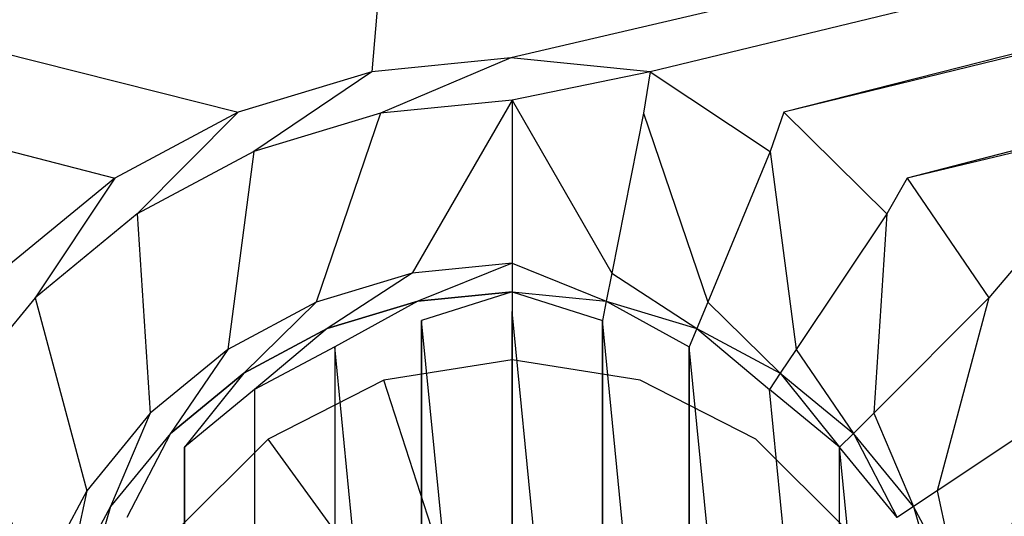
# Model space of a CAD drawing. Extents: x 0 to 1.7, y -0.75 to 0.
# Tile 8 of 15: x 0.8151 to 0.8863, y -0.3571 to -0.3212. Entities that reach past the tile are written whole.
import ezdxf

# ---------------------------------------------------------------- set-up
doc = ezdxf.new("R2010")
doc.units = 0
doc.layers.add('L0_WANNE_0___REPLACEMTFOREMPTYG', color=7, linetype='CONTINUOUS')
doc.layers.add('L2_DRAIN_004_D60___REPLACEMTFOR', color=7, linetype='CONTINUOUS')

msp = doc.modelspace()

# ---------------------------------------------------------------- linework, layer by layer
at = {"layer": 'L0_WANNE_0___REPLACEMTFOREMPTYG', "color": 8}
for points, invisible_edges in [([(0.821973, -0.332653, 0.012229), (0.377193, -0.217192, 0.012189), (0.354371, -0.221457, 0.012189), (0.821973, -0.332653, 0.012229)], 13), ([(0.830882, -0.327891, 0.012229), (0.393078, -0.217192, 0.012189), (0.377193, -0.217192, 0.012189), (0.830882, -0.327891, 0.012229)], 13), ([(0.377193, -0.217192, 0.012189), (0.821973, -0.332653, 0.012229), (0.830882, -0.327891, 0.012229), (0.377193, -0.217192, 0.012189)], 14), ([(0.393078, -0.217192, 0.012189), (0.830882, -0.327891, 0.012229), (0.840548, -0.324959, 0.012229), (0.393078, -0.217192, 0.012189)], 14), ([(0.840548, -0.324959, 0.012229), (0.85, -0.217192, 0.012189), (0.393078, -0.217192, 0.012189), (0.840548, -0.324959, 0.012229)], 13), ([(0.85, -0.217192, 0.012189), (0.840548, -0.324959, 0.012229), (0.850602, -0.323969, 0.012229), (0.85, -0.217192, 0.012189)], 14), ([(0.850602, -0.323969, 0.012229), (1.306922, -0.217192, 0.012189), (0.85, -0.217192, 0.012189), (0.850602, -0.323969, 0.012229)], 13), ([(1.306922, -0.217192, 0.012189), (0.850602, -0.323969, 0.012229), (0.860655, -0.324959, 0.012229), (1.306922, -0.217192, 0.012189)], 14), ([(0.870321, -0.327891, 0.012229), (1.306922, -0.217192, 0.012189), (0.860655, -0.324959, 0.012229), (0.870321, -0.327891, 0.012229)], 13), ([(1.306922, -0.217192, 0.012189), (0.870321, -0.327891, 0.012229), (1.322807, -0.217192, 0.012189), (1.306922, -0.217192, 0.012189)], 14), ([(0.87923, -0.332653, 0.012229), (1.322807, -0.217192, 0.012189), (0.870321, -0.327891, 0.012229), (0.87923, -0.332653, 0.012229)], 13), ([(1.322807, -0.217192, 0.012189), (0.87923, -0.332653, 0.012229), (1.345629, -0.221457, 0.012189), (1.322807, -0.217192, 0.012189)], 14), ([(0.354371, -0.221457, 0.012189), (0.814164, -0.339062, 0.012229), (0.821973, -0.332653, 0.012229), (0.354371, -0.221457, 0.012189)], 14), ([(0.887039, -0.339062, 0.012229), (1.345629, -0.221457, 0.012189), (0.87923, -0.332653, 0.012229), (0.887039, -0.339062, 0.012229)], 13), ([(0.841172, -0.32796, 0.012189), (0.850602, -0.323969, 0.012229), (0.840548, -0.324959, 0.012229), (0.841172, -0.32796, 0.012189)], 13), ([(0.850602, -0.323969, 0.012229), (0.841172, -0.32796, 0.012189), (0.850682, -0.327023, 0.012189), (0.850602, -0.323969, 0.012229)], 14), ([(0.850682, -0.327023, 0.012189), (0.860655, -0.324959, 0.012229), (0.850602, -0.323969, 0.012229), (0.850682, -0.327023, 0.012189)], 13), ([(0.832028, -0.330734, 0.012189), (0.840548, -0.324959, 0.012229), (0.830882, -0.327891, 0.012229), (0.832028, -0.330734, 0.012189)], 13), ([(0.840548, -0.324959, 0.012229), (0.832028, -0.330734, 0.012189), (0.841172, -0.32796, 0.012189), (0.840548, -0.324959, 0.012229)], 14), ([(0.860655, -0.324959, 0.012229), (0.850682, -0.327023, 0.012189), (0.860191, -0.32796, 0.012189), (0.860655, -0.324959, 0.012229)], 14), ([(0.869335, -0.330734, 0.012189), (0.860655, -0.324959, 0.012229), (0.860191, -0.32796, 0.012189), (0.869335, -0.330734, 0.012189)], 13), ([(0.860655, -0.324959, 0.012229), (0.869335, -0.330734, 0.012189), (0.870321, -0.327891, 0.012229), (0.860655, -0.324959, 0.012229)], 14), ([(0.84347, -0.339511, 0.012189), (0.850682, -0.327023, 0.012189), (0.841172, -0.32796, 0.012189), (0.84347, -0.339511, 0.012189)], 13), ([(0.850682, -0.327023, 0.012189), (0.84347, -0.339511, 0.012189), (0.850682, -0.338801, 0.012189), (0.850682, -0.327023, 0.012189)], 14), ([(0.857893, -0.339511, 0.012189), (0.850682, -0.327023, 0.012189), (0.850682, -0.338801, 0.012189), (0.857893, -0.339511, 0.012189)], 13), ([(0.850682, -0.327023, 0.012189), (0.857893, -0.339511, 0.012189), (0.860191, -0.32796, 0.012189), (0.850682, -0.327023, 0.012189)], 14), ([(0.823601, -0.335238, 0.012189), (0.830882, -0.327891, 0.012229), (0.821973, -0.332653, 0.012229), (0.823601, -0.335238, 0.012189)], 13), ([(0.830882, -0.327891, 0.012229), (0.823601, -0.335238, 0.012189), (0.832028, -0.330734, 0.012189), (0.830882, -0.327891, 0.012229)], 14), ([(0.836535, -0.341615, 0.012189), (0.841172, -0.32796, 0.012189), (0.832028, -0.330734, 0.012189), (0.836535, -0.341615, 0.012189)], 13), ([(0.841172, -0.32796, 0.012189), (0.836535, -0.341615, 0.012189), (0.84347, -0.339511, 0.012189), (0.841172, -0.32796, 0.012189)], 14), ([(0.864828, -0.341615, 0.012189), (0.860191, -0.32796, 0.012189), (0.857893, -0.339511, 0.012189), (0.864828, -0.341615, 0.012189)], 13), ([(0.860191, -0.32796, 0.012189), (0.864828, -0.341615, 0.012189), (0.869335, -0.330734, 0.012189), (0.860191, -0.32796, 0.012189)], 14), ([(0.877762, -0.335238, 0.012189), (0.870321, -0.327891, 0.012229), (0.869335, -0.330734, 0.012189), (0.877762, -0.335238, 0.012189)], 13), ([(0.870321, -0.327891, 0.012229), (0.877762, -0.335238, 0.012189), (0.87923, -0.332653, 0.012229), (0.870321, -0.327891, 0.012229)], 14), ([(0.830144, -0.345031, 0.012189), (0.832028, -0.330734, 0.012189), (0.823601, -0.335238, 0.012189), (0.830144, -0.345031, 0.012189)], 13), ([(0.832028, -0.330734, 0.012189), (0.830144, -0.345031, 0.012189), (0.836535, -0.341615, 0.012189), (0.832028, -0.330734, 0.012189)], 14), ([(0.871219, -0.345031, 0.012189), (0.869335, -0.330734, 0.012189), (0.864828, -0.341615, 0.012189), (0.871219, -0.345031, 0.012189)], 13), ([(0.869335, -0.330734, 0.012189), (0.871219, -0.345031, 0.012189), (0.877762, -0.335238, 0.012189), (0.869335, -0.330734, 0.012189)], 14), ([(0.816214, -0.3413, 0.012189), (0.821973, -0.332653, 0.012229), (0.814164, -0.339062, 0.012229), (0.816214, -0.3413, 0.012189)], 13), ([(0.821973, -0.332653, 0.012229), (0.816214, -0.3413, 0.012189), (0.823601, -0.335238, 0.012189), (0.821973, -0.332653, 0.012229)], 14), ([(0.885149, -0.3413, 0.012189), (0.87923, -0.332653, 0.012229), (0.877762, -0.335238, 0.012189), (0.885149, -0.3413, 0.012189)], 13), ([(0.87923, -0.332653, 0.012229), (0.885149, -0.3413, 0.012189), (0.887039, -0.339062, 0.012229), (0.87923, -0.332653, 0.012229)], 14), ([(0.824542, -0.349628, 0.012189), (0.823601, -0.335238, 0.012189), (0.816214, -0.3413, 0.012189), (0.824542, -0.349628, 0.012189)], 13), ([(0.823601, -0.335238, 0.012189), (0.824542, -0.349628, 0.012189), (0.830144, -0.345031, 0.012189), (0.823601, -0.335238, 0.012189)], 14), ([(0.876821, -0.349628, 0.012189), (0.877762, -0.335238, 0.012189), (0.871219, -0.345031, 0.012189), (0.876821, -0.349628, 0.012189)], 13), ([(0.877762, -0.335238, 0.012189), (0.876821, -0.349628, 0.012189), (0.885149, -0.3413, 0.012189), (0.877762, -0.335238, 0.012189)], 14), ([(0.814164, -0.339062, 0.012229), (0.810152, -0.348687, 0.012189), (0.816214, -0.3413, 0.012189), (0.814164, -0.339062, 0.012229)], 14), ([(0.843872, -0.341536, 0.012189), (0.850682, -0.338801, 0.012189), (0.84347, -0.339511, 0.012189), (0.843872, -0.341536, 0.012189)], 13), ([(0.850682, -0.338801, 0.012189), (0.843872, -0.341536, 0.012189), (0.850682, -0.340865, 0.012189), (0.850682, -0.338801, 0.012189)], 14), ([(0.857491, -0.341536, 0.012189), (0.850682, -0.338801, 0.012189), (0.850682, -0.340865, 0.012189), (0.857491, -0.341536, 0.012189)], 13), ([(0.850682, -0.338801, 0.012189), (0.857491, -0.341536, 0.012189), (0.857893, -0.339511, 0.012189), (0.850682, -0.338801, 0.012189)], 14), ([(0.891211, -0.348687, 0.012189), (0.887039, -0.339062, 0.012229), (0.885149, -0.3413, 0.012189), (0.891211, -0.348687, 0.012189)], 13), ([(0.837325, -0.343522, 0.012189), (0.84347, -0.339511, 0.012189), (0.836535, -0.341615, 0.012189), (0.837325, -0.343522, 0.012189)], 13), ([(0.84347, -0.339511, 0.012189), (0.837325, -0.343522, 0.012189), (0.843872, -0.341536, 0.012189), (0.84347, -0.339511, 0.012189)], 14), ([(0.864038, -0.343522, 0.012189), (0.857893, -0.339511, 0.012189), (0.857491, -0.341536, 0.012189), (0.864038, -0.343522, 0.012189)], 13), ([(0.857893, -0.339511, 0.012189), (0.864038, -0.343522, 0.012189), (0.864828, -0.341615, 0.012189), (0.857893, -0.339511, 0.012189)], 14), ([(0.819945, -0.35523, 0.012189), (0.816214, -0.3413, 0.012189), (0.810152, -0.348687, 0.012189), (0.819945, -0.35523, 0.012189)], 13), ([(0.816214, -0.3413, 0.012189), (0.819945, -0.35523, 0.012189), (0.824542, -0.349628, 0.012189), (0.816214, -0.3413, 0.012189)], 14), ([(0.837868, -0.344833), (0.843872, -0.341536), (0.837325, -0.343522), (0.837868, -0.344833)], 13), ([(0.843872, -0.341536, 0.001434), (0.837325, -0.343522, 0.009321), (0.837325, -0.343522, 0.001434), (0.843872, -0.341536, 0.001434)], 13), ([(0.837325, -0.343522, 0.009321), (0.843872, -0.341536, 0.001434), (0.843872, -0.341536, 0.009321), (0.837325, -0.343522, 0.009321)], 14), ([(0.843872, -0.341536, 0.009321), (0.837325, -0.343522, 0.012189), (0.837325, -0.343522, 0.009321), (0.843872, -0.341536, 0.009321)], 13), ([(0.837325, -0.343522, 0.012189), (0.843872, -0.341536, 0.009321), (0.843872, -0.341536, 0.012189), (0.837325, -0.343522, 0.012189)], 14), ([(0.843872, -0.341536), (0.837325, -0.343522, 0.001434), (0.837325, -0.343522), (0.843872, -0.341536)], 13), ([(0.837325, -0.343522, 0.001434), (0.843872, -0.341536), (0.843872, -0.341536, 0.001434), (0.837325, -0.343522, 0.001434)], 14), ([(0.843872, -0.341536), (0.837868, -0.344833), (0.844149, -0.342927), (0.843872, -0.341536)], 14), ([(0.844149, -0.342927), (0.850682, -0.340865), (0.843872, -0.341536), (0.844149, -0.342927)], 13), ([(0.850682, -0.340865, 0.001434), (0.843872, -0.341536, 0.009321), (0.843872, -0.341536, 0.001434), (0.850682, -0.340865, 0.001434)], 13), ([(0.843872, -0.341536, 0.009321), (0.850682, -0.340865, 0.001434), (0.850682, -0.340865, 0.009321), (0.843872, -0.341536, 0.009321)], 14), ([(0.850682, -0.340865, 0.009321), (0.843872, -0.341536, 0.012189), (0.843872, -0.341536, 0.009321), (0.850682, -0.340865, 0.009321)], 13), ([(0.843872, -0.341536, 0.012189), (0.850682, -0.340865, 0.009321), (0.850682, -0.340865, 0.012189), (0.843872, -0.341536, 0.012189)], 14), ([(0.850682, -0.340865), (0.843872, -0.341536, 0.001434), (0.843872, -0.341536), (0.850682, -0.340865)], 13), ([(0.843872, -0.341536, 0.001434), (0.850682, -0.340865), (0.850682, -0.340865, 0.001434), (0.843872, -0.341536, 0.001434)], 14), ([(0.850682, -0.340865), (0.844149, -0.342927), (0.850682, -0.342284), (0.850682, -0.340865)], 14), ([(0.857214, -0.342927), (0.850682, -0.340865), (0.850682, -0.342284), (0.857214, -0.342927)], 13), ([(0.850682, -0.340865), (0.857214, -0.342927), (0.857491, -0.341536), (0.850682, -0.340865)], 14), ([(0.857491, -0.341536, 0.009321), (0.850682, -0.340865, 0.001434), (0.857491, -0.341536, 0.001434), (0.857491, -0.341536, 0.009321)], 13), ([(0.850682, -0.340865, 0.001434), (0.857491, -0.341536, 0.009321), (0.850682, -0.340865, 0.009321), (0.850682, -0.340865, 0.001434)], 14), ([(0.857491, -0.341536, 0.012189), (0.850682, -0.340865, 0.009321), (0.857491, -0.341536, 0.009321), (0.857491, -0.341536, 0.012189)], 13), ([(0.850682, -0.340865, 0.009321), (0.857491, -0.341536, 0.012189), (0.850682, -0.340865, 0.012189), (0.850682, -0.340865, 0.009321)], 14), ([(0.857491, -0.341536, 0.001434), (0.850682, -0.340865), (0.857491, -0.341536), (0.857491, -0.341536, 0.001434)], 13), ([(0.850682, -0.340865), (0.857491, -0.341536, 0.001434), (0.850682, -0.340865, 0.001434), (0.850682, -0.340865)], 14), ([(0.863495, -0.344833), (0.857491, -0.341536), (0.857214, -0.342927), (0.863495, -0.344833)], 13), ([(0.857491, -0.341536), (0.863495, -0.344833), (0.864038, -0.343522), (0.857491, -0.341536)], 14), ([(0.864038, -0.343522, 0.009321), (0.857491, -0.341536, 0.001434), (0.864038, -0.343522, 0.001434), (0.864038, -0.343522, 0.009321)], 13), ([(0.857491, -0.341536, 0.001434), (0.864038, -0.343522, 0.009321), (0.857491, -0.341536, 0.009321), (0.857491, -0.341536, 0.001434)], 14), ([(0.864038, -0.343522, 0.012189), (0.857491, -0.341536, 0.009321), (0.864038, -0.343522, 0.009321), (0.864038, -0.343522, 0.012189)], 13), ([(0.857491, -0.341536, 0.009321), (0.864038, -0.343522, 0.012189), (0.857491, -0.341536, 0.012189), (0.857491, -0.341536, 0.009321)], 14), ([(0.864038, -0.343522, 0.001434), (0.857491, -0.341536), (0.864038, -0.343522), (0.864038, -0.343522, 0.001434)], 13), ([(0.857491, -0.341536), (0.864038, -0.343522, 0.001434), (0.857491, -0.341536, 0.001434), (0.857491, -0.341536)], 14), ([(0.881418, -0.35523, 0.012189), (0.885149, -0.3413, 0.012189), (0.876821, -0.349628, 0.012189), (0.881418, -0.35523, 0.012189)], 13), ([(0.885149, -0.3413, 0.012189), (0.881418, -0.35523, 0.012189), (0.891211, -0.348687, 0.012189), (0.885149, -0.3413, 0.012189)], 14), ([(0.831291, -0.346747, 0.012189), (0.836535, -0.341615, 0.012189), (0.830144, -0.345031, 0.012189), (0.831291, -0.346747, 0.012189)], 13), ([(0.836535, -0.341615, 0.012189), (0.831291, -0.346747, 0.012189), (0.837325, -0.343522, 0.012189), (0.836535, -0.341615, 0.012189)], 14), ([(0.870072, -0.346747, 0.012189), (0.864828, -0.341615, 0.012189), (0.864038, -0.343522, 0.012189), (0.870072, -0.346747, 0.012189)], 13), ([(0.864828, -0.341615, 0.012189), (0.870072, -0.346747, 0.012189), (0.871219, -0.345031, 0.012189), (0.864828, -0.341615, 0.012189)], 14), ([(0.837868, -0.344833), (0.844149, -0.408608), (0.844149, -0.342927), (0.837868, -0.344833)], 13), ([(0.844149, -0.342927), (0.850682, -0.409251), (0.850682, -0.342284), (0.844149, -0.342927)], 13), ([(0.844149, -0.342927), (0.844149, -0.408608), (0.850682, -0.409251), (0.844149, -0.342927)], 10), ([(0.850682, -0.342284), (0.850682, -0.409251), (0.857214, -0.408608), (0.850682, -0.342284)], 10), ([(0.850682, -0.342284), (0.857214, -0.408608), (0.857214, -0.342927), (0.850682, -0.342284)], 13), ([(0.857214, -0.342927), (0.857214, -0.408608), (0.863495, -0.406703), (0.857214, -0.342927)], 10), ([(0.857214, -0.342927), (0.863495, -0.406703), (0.863495, -0.344833), (0.857214, -0.342927)], 13), ([(0.832079, -0.347927), (0.837325, -0.343522), (0.831291, -0.346747), (0.832079, -0.347927)], 13), ([(0.837325, -0.343522, 0.001434), (0.831291, -0.346747, 0.009321), (0.831291, -0.346747, 0.001434), (0.837325, -0.343522, 0.001434)], 13), ([(0.831291, -0.346747, 0.009321), (0.837325, -0.343522, 0.001434), (0.837325, -0.343522, 0.009321), (0.831291, -0.346747, 0.009321)], 14), ([(0.837325, -0.343522, 0.009321), (0.831291, -0.346747, 0.012189), (0.831291, -0.346747, 0.009321), (0.837325, -0.343522, 0.009321)], 13), ([(0.831291, -0.346747, 0.012189), (0.837325, -0.343522, 0.009321), (0.837325, -0.343522, 0.012189), (0.831291, -0.346747, 0.012189)], 14), ([(0.837325, -0.343522), (0.831291, -0.346747, 0.001434), (0.831291, -0.346747), (0.837325, -0.343522)], 13), ([(0.831291, -0.346747, 0.001434), (0.837325, -0.343522), (0.837325, -0.343522, 0.001434), (0.831291, -0.346747, 0.001434)], 14), ([(0.837325, -0.343522), (0.832079, -0.347927), (0.837868, -0.344833), (0.837325, -0.343522)], 14), ([(0.869284, -0.347927), (0.864038, -0.343522), (0.863495, -0.344833), (0.869284, -0.347927)], 13), ([(0.864038, -0.343522), (0.869284, -0.347927), (0.870072, -0.346747), (0.864038, -0.343522)], 14), ([(0.870072, -0.346747, 0.009321), (0.864038, -0.343522, 0.001434), (0.870072, -0.346747, 0.001434), (0.870072, -0.346747, 0.009321)], 13), ([(0.864038, -0.343522, 0.001434), (0.870072, -0.346747, 0.009321), (0.864038, -0.343522, 0.009321), (0.864038, -0.343522, 0.001434)], 14), ([(0.870072, -0.346747, 0.012189), (0.864038, -0.343522, 0.009321), (0.870072, -0.346747, 0.009321), (0.870072, -0.346747, 0.012189)], 13), ([(0.864038, -0.343522, 0.009321), (0.870072, -0.346747, 0.012189), (0.864038, -0.343522, 0.012189), (0.864038, -0.343522, 0.009321)], 14), ([(0.870072, -0.346747, 0.001434), (0.864038, -0.343522), (0.870072, -0.346747), (0.870072, -0.346747, 0.001434)], 13), ([(0.864038, -0.343522), (0.870072, -0.346747, 0.001434), (0.864038, -0.343522, 0.001434), (0.864038, -0.343522)], 14), ([(0.826002, -0.351088, 0.012189), (0.830144, -0.345031, 0.012189), (0.824542, -0.349628, 0.012189), (0.826002, -0.351088, 0.012189)], 13), ([(0.830144, -0.345031, 0.012189), (0.826002, -0.351088, 0.012189), (0.831291, -0.346747, 0.012189), (0.830144, -0.345031, 0.012189)], 14), ([(0.832079, -0.347927), (0.832079, -0.403608), (0.837868, -0.344833), (0.832079, -0.347927)], 10), ([(0.837868, -0.344833), (0.832079, -0.403608), (0.837868, -0.406703), (0.837868, -0.344833)], 13), ([(0.837868, -0.344833), (0.837868, -0.406703), (0.844149, -0.408608), (0.837868, -0.344833)], 10), ([(0.863495, -0.344833), (0.863495, -0.406703), (0.869284, -0.403608), (0.863495, -0.344833)], 10), ([(0.863495, -0.344833), (0.869284, -0.403608), (0.869284, -0.347927), (0.863495, -0.344833)], 15), ([(0.875361, -0.351088, 0.012189), (0.871219, -0.345031, 0.012189), (0.870072, -0.346747, 0.012189), (0.875361, -0.351088, 0.012189)], 13), ([(0.871219, -0.345031, 0.012189), (0.875361, -0.351088, 0.012189), (0.876821, -0.349628, 0.012189), (0.871219, -0.345031, 0.012189)], 14), ([(0.827005, -0.352091), (0.831291, -0.346747), (0.826002, -0.351088), (0.827005, -0.352091)], 13), ([(0.831291, -0.346747, 0.001434), (0.826002, -0.351088, 0.009321), (0.826002, -0.351088, 0.001434), (0.831291, -0.346747, 0.001434)], 13), ([(0.826002, -0.351088, 0.009321), (0.831291, -0.346747, 0.001434), (0.831291, -0.346747, 0.009321), (0.826002, -0.351088, 0.009321)], 14), ([(0.831291, -0.346747, 0.009321), (0.826002, -0.351088, 0.012189), (0.826002, -0.351088, 0.009321), (0.831291, -0.346747, 0.009321)], 13), ([(0.826002, -0.351088, 0.012189), (0.831291, -0.346747, 0.009321), (0.831291, -0.346747, 0.012189), (0.826002, -0.351088, 0.012189)], 14), ([(0.831291, -0.346747), (0.826002, -0.351088, 0.001434), (0.826002, -0.351088), (0.831291, -0.346747)], 13), ([(0.826002, -0.351088, 0.001434), (0.831291, -0.346747), (0.831291, -0.346747, 0.001434), (0.826002, -0.351088, 0.001434)], 14), ([(0.831291, -0.346747), (0.827005, -0.352091), (0.832079, -0.347927), (0.831291, -0.346747)], 14), ([(0.874358, -0.352091), (0.870072, -0.346747), (0.869284, -0.347927), (0.874358, -0.352091)], 13), ([(0.870072, -0.346747), (0.874358, -0.352091), (0.875361, -0.351088), (0.870072, -0.346747)], 14), ([(0.875361, -0.351088, 0.009321), (0.870072, -0.346747, 0.001434), (0.875361, -0.351088, 0.001434), (0.875361, -0.351088, 0.009321)], 13), ([(0.870072, -0.346747, 0.001434), (0.875361, -0.351088, 0.009321), (0.870072, -0.346747, 0.009321), (0.870072, -0.346747, 0.001434)], 14), ([(0.875361, -0.351088, 0.012189), (0.870072, -0.346747, 0.009321), (0.875361, -0.351088, 0.009321), (0.875361, -0.351088, 0.012189)], 13), ([(0.870072, -0.346747, 0.009321), (0.875361, -0.351088, 0.012189), (0.870072, -0.346747, 0.012189), (0.870072, -0.346747, 0.009321)], 14), ([(0.875361, -0.351088, 0.001434), (0.870072, -0.346747), (0.875361, -0.351088), (0.875361, -0.351088, 0.001434)], 13), ([(0.870072, -0.346747), (0.875361, -0.351088, 0.001434), (0.870072, -0.346747, 0.001434), (0.870072, -0.346747)], 14), ([(0.827005, -0.352091), (0.827005, -0.399444), (0.832079, -0.347927), (0.827005, -0.352091)], 10), ([(0.832079, -0.347927), (0.827005, -0.399444), (0.832079, -0.403608), (0.832079, -0.347927)], 13), ([(0.869284, -0.347927), (0.869284, -0.403608), (0.874358, -0.399444), (0.869284, -0.347927)], 9), ([(0.869284, -0.347927), (0.874358, -0.399444), (0.874358, -0.352091), (0.869284, -0.347927)], 9), ([(0.816529, -0.361621, 0.012189), (0.810152, -0.348687, 0.012189), (0.805648, -0.357114, 0.012189), (0.816529, -0.361621, 0.012189)], 13), ([(0.810152, -0.348687, 0.012189), (0.816529, -0.361621, 0.012189), (0.819945, -0.35523, 0.012189), (0.810152, -0.348687, 0.012189)], 14), ([(0.884834, -0.361621, 0.012189), (0.891211, -0.348687, 0.012189), (0.881418, -0.35523, 0.012189), (0.884834, -0.361621, 0.012189)], 13), ([(0.891211, -0.348687, 0.012189), (0.884834, -0.361621, 0.012189), (0.895715, -0.357114, 0.012189), (0.891211, -0.348687, 0.012189)], 14), ([(0.821661, -0.356377, 0.012189), (0.824542, -0.349628, 0.012189), (0.819945, -0.35523, 0.012189), (0.821661, -0.356377, 0.012189)], 13), ([(0.824542, -0.349628, 0.012189), (0.821661, -0.356377, 0.012189), (0.826002, -0.351088, 0.012189), (0.824542, -0.349628, 0.012189)], 14), ([(0.879702, -0.356377, 0.012189), (0.876821, -0.349628, 0.012189), (0.875361, -0.351088, 0.012189), (0.879702, -0.356377, 0.012189)], 13), ([(0.876821, -0.349628, 0.012189), (0.879702, -0.356377, 0.012189), (0.881418, -0.35523, 0.012189), (0.876821, -0.349628, 0.012189)], 14), ([(0.822841, -0.357165), (0.826002, -0.351088), (0.821661, -0.356377), (0.822841, -0.357165)], 13), ([(0.821661, -0.356377, 0.001434), (0.826002, -0.351088, 0.009321), (0.821661, -0.356377, 0.009321), (0.821661, -0.356377, 0.001434)], 13), ([(0.826002, -0.351088, 0.009321), (0.821661, -0.356377, 0.001434), (0.826002, -0.351088, 0.001434), (0.826002, -0.351088, 0.009321)], 14), ([(0.821661, -0.356377, 0.009321), (0.826002, -0.351088, 0.012189), (0.821661, -0.356377, 0.012189), (0.821661, -0.356377, 0.009321)], 13), ([(0.826002, -0.351088, 0.012189), (0.821661, -0.356377, 0.009321), (0.826002, -0.351088, 0.009321), (0.826002, -0.351088, 0.012189)], 14), ([(0.821661, -0.356377), (0.826002, -0.351088, 0.001434), (0.821661, -0.356377, 0.001434), (0.821661, -0.356377)], 13), ([(0.826002, -0.351088, 0.001434), (0.821661, -0.356377), (0.826002, -0.351088), (0.826002, -0.351088, 0.001434)], 14), ([(0.826002, -0.351088), (0.822841, -0.357165), (0.827005, -0.352091), (0.826002, -0.351088)], 14), ([(0.878522, -0.357165), (0.875361, -0.351088), (0.874358, -0.352091), (0.878522, -0.357165)], 13), ([(0.875361, -0.351088), (0.878522, -0.357165), (0.879702, -0.356377), (0.875361, -0.351088)], 14), ([(0.875361, -0.351088, 0.009321), (0.879702, -0.356377, 0.001434), (0.879702, -0.356377, 0.009321), (0.875361, -0.351088, 0.009321)], 13), ([(0.879702, -0.356377, 0.001434), (0.875361, -0.351088, 0.009321), (0.875361, -0.351088, 0.001434), (0.879702, -0.356377, 0.001434)], 14), ([(0.875361, -0.351088, 0.012189), (0.879702, -0.356377, 0.009321), (0.879702, -0.356377, 0.012189), (0.875361, -0.351088, 0.012189)], 13), ([(0.879702, -0.356377, 0.009321), (0.875361, -0.351088, 0.012189), (0.875361, -0.351088, 0.009321), (0.879702, -0.356377, 0.009321)], 14), ([(0.875361, -0.351088, 0.001434), (0.879702, -0.356377), (0.879702, -0.356377, 0.001434), (0.875361, -0.351088, 0.001434)], 13), ([(0.879702, -0.356377), (0.875361, -0.351088, 0.001434), (0.875361, -0.351088), (0.879702, -0.356377)], 14), ([(0.822841, -0.357165), (0.827005, -0.399444), (0.827005, -0.352091), (0.822841, -0.357165)], 13), ([(0.874358, -0.352091), (0.874358, -0.399444), (0.878522, -0.39437), (0.874358, -0.352091)], 11), ([(0.874358, -0.352091), (0.878522, -0.39437), (0.878522, -0.357165), (0.874358, -0.352091)], 11), ([(0.818436, -0.362411, 0.012189), (0.819945, -0.35523, 0.012189), (0.816529, -0.361621, 0.012189), (0.818436, -0.362411, 0.012189)], 13), ([(0.819945, -0.35523, 0.012189), (0.818436, -0.362411, 0.012189), (0.821661, -0.356377, 0.012189), (0.819945, -0.35523, 0.012189)], 14), ([(0.882927, -0.362411, 0.012189), (0.881418, -0.35523, 0.012189), (0.879702, -0.356377, 0.012189), (0.882927, -0.362411, 0.012189)], 13), ([(0.881418, -0.35523, 0.012189), (0.882927, -0.362411, 0.012189), (0.884834, -0.361621, 0.012189), (0.881418, -0.35523, 0.012189)], 14), ([(0.819747, -0.362954), (0.821661, -0.356377), (0.818436, -0.362411), (0.819747, -0.362954)], 13), ([(0.818436, -0.362411, 0.001434), (0.821661, -0.356377, 0.009321), (0.818436, -0.362411, 0.009321), (0.818436, -0.362411, 0.001434)], 13), ([(0.821661, -0.356377, 0.009321), (0.818436, -0.362411, 0.001434), (0.821661, -0.356377, 0.001434), (0.821661, -0.356377, 0.009321)], 14), ([(0.818436, -0.362411, 0.009321), (0.821661, -0.356377, 0.012189), (0.818436, -0.362411, 0.012189), (0.818436, -0.362411, 0.009321)], 13), ([(0.821661, -0.356377, 0.012189), (0.818436, -0.362411, 0.009321), (0.821661, -0.356377, 0.009321), (0.821661, -0.356377, 0.012189)], 14), ([(0.818436, -0.362411), (0.821661, -0.356377, 0.001434), (0.818436, -0.362411, 0.001434), (0.818436, -0.362411)], 13), ([(0.821661, -0.356377, 0.001434), (0.818436, -0.362411), (0.821661, -0.356377), (0.821661, -0.356377, 0.001434)], 14), ([(0.821661, -0.356377), (0.819747, -0.362954), (0.822841, -0.357165), (0.821661, -0.356377)], 14), ([(0.881616, -0.362954), (0.879702, -0.356377), (0.878522, -0.357165), (0.881616, -0.362954)], 13), ([(0.879702, -0.356377), (0.881616, -0.362954), (0.882927, -0.362411), (0.879702, -0.356377)], 14), ([(0.879702, -0.356377, 0.009321), (0.882927, -0.362411, 0.001434), (0.882927, -0.362411, 0.009321), (0.879702, -0.356377, 0.009321)], 13), ([(0.882927, -0.362411, 0.001434), (0.879702, -0.356377, 0.009321), (0.879702, -0.356377, 0.001434), (0.882927, -0.362411, 0.001434)], 14), ([(0.879702, -0.356377, 0.012189), (0.882927, -0.362411, 0.009321), (0.882927, -0.362411, 0.012189), (0.879702, -0.356377, 0.012189)], 13), ([(0.882927, -0.362411, 0.009321), (0.879702, -0.356377, 0.012189), (0.879702, -0.356377, 0.009321), (0.882927, -0.362411, 0.009321)], 14), ([(0.879702, -0.356377, 0.001434), (0.882927, -0.362411), (0.882927, -0.362411, 0.001434), (0.879702, -0.356377, 0.001434)], 13), ([(0.882927, -0.362411), (0.879702, -0.356377, 0.001434), (0.879702, -0.356377), (0.882927, -0.362411)], 14)]:
    msp.add_3dface(points, dxfattribs=dict(at, invisible_edges=invisible_edges))
at = {"layer": 'L2_DRAIN_004_D60___REPLACEMTFOR', "color": 8}
for points, invisible_edges in [([(0.850682, -0.375767, 0.0122), (0.850682, -0.345767, 0.011189), (0.841411, -0.347236, 0.011189), (0.850682, -0.375767, 0.0122)], 14), ([(0.841411, -0.347236, 0.010189), (0.850682, -0.345767, 0.011189), (0.850682, -0.345768, 0.010189), (0.841411, -0.347236, 0.010189)], 13), ([(0.850682, -0.345767, 0.011189), (0.841411, -0.347236, 0.010189), (0.841411, -0.347236, 0.011189), (0.850682, -0.345767, 0.011189)], 14), ([(0.859952, -0.347236, 0.011189), (0.850682, -0.345767, 0.011189), (0.850682, -0.375767, 0.0122), (0.859952, -0.347236, 0.011189)], 14), ([(0.850682, -0.345767, 0.011189), (0.859952, -0.347236, 0.010189), (0.850682, -0.345768, 0.010189), (0.850682, -0.345767, 0.011189)], 13), ([(0.859952, -0.347236, 0.010189), (0.850682, -0.345767, 0.011189), (0.859952, -0.347236, 0.011189), (0.859952, -0.347236, 0.010189)], 14), ([(0.850682, -0.375767, 0.0122), (0.841411, -0.347236, 0.011189), (0.833048, -0.351497, 0.011191), (0.850682, -0.375767, 0.0122)], 14), ([(0.833048, -0.351497, 0.010191), (0.841411, -0.347236, 0.011189), (0.841411, -0.347236, 0.010189), (0.833048, -0.351497, 0.010191)], 13), ([(0.841411, -0.347236, 0.011189), (0.833048, -0.351497, 0.010191), (0.833048, -0.351497, 0.011191), (0.841411, -0.347236, 0.011189)], 14), ([(0.868315, -0.351497, 0.011191), (0.859952, -0.347236, 0.011189), (0.850682, -0.375767, 0.0122), (0.868315, -0.351497, 0.011191)], 14), ([(0.859952, -0.347236, 0.011189), (0.868315, -0.351497, 0.010191), (0.859952, -0.347236, 0.010189), (0.859952, -0.347236, 0.011189)], 13), ([(0.868315, -0.351497, 0.010191), (0.859952, -0.347236, 0.011189), (0.868315, -0.351497, 0.011191), (0.868315, -0.351497, 0.010191)], 14), ([(0.850682, -0.375767, 0.0122), (0.833048, -0.351497, 0.011191), (0.826411, -0.358134, 0.011193), (0.850682, -0.375767, 0.0122)], 14), ([(0.826411, -0.358134, 0.011193), (0.833048, -0.351497, 0.010191), (0.826411, -0.358134, 0.010193), (0.826411, -0.358134, 0.011193)], 13), ([(0.833048, -0.351497, 0.010191), (0.826411, -0.358134, 0.011193), (0.833048, -0.351497, 0.011191), (0.833048, -0.351497, 0.010191)], 14), ([(0.874952, -0.358134, 0.011193), (0.868315, -0.351497, 0.011191), (0.850682, -0.375767, 0.0122), (0.874952, -0.358134, 0.011193)], 14), ([(0.868315, -0.351497, 0.010191), (0.874952, -0.358134, 0.011193), (0.874952, -0.358134, 0.010193), (0.868315, -0.351497, 0.010191)], 13), ([(0.874952, -0.358134, 0.011193), (0.868315, -0.351497, 0.010191), (0.868315, -0.351497, 0.011191), (0.874952, -0.358134, 0.011193)], 14)]:
    msp.add_3dface(points, dxfattribs=dict(at, invisible_edges=invisible_edges))

doc.saveas('drawing.dxf')
